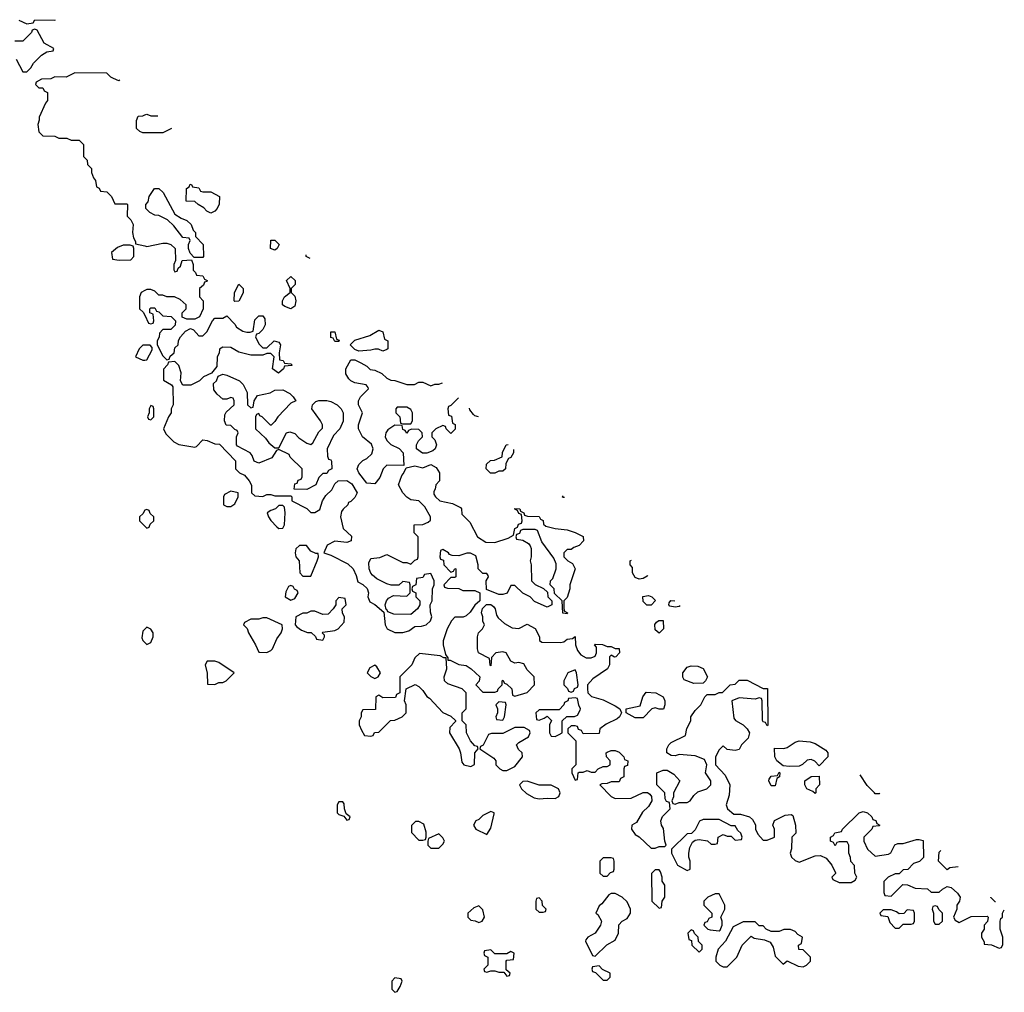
# Model space of a CAD drawing. Header units: inches. Extents: x 2735672 to 2903319, y 894031 to 1029782.
# Tile 91 of 167: x 2799375 to 2804295, y 1015434 to 1020294. Entities that reach past the tile are written whole.
import ezdxf

# ---------------------------------------------------------------- set-up
doc = ezdxf.new("R2010")
doc.units = ezdxf.units.IN
doc.header["$MEASUREMENT"] = 0
for name, color, linetype in [('C7091', 7, 'Continuous'), ('C7092', 7, 'Continuous'), ('C8001', 7, 'Continuous')]:
    doc.layers.add(name, color=color, linetype=linetype)

msp = doc.modelspace()

# ---------------------------------------------------------------- linework, layer by layer
at = {"layer": 'C7091', "color": 4, "elevation": 16}
for points in [[(2799534, 1020000), (2799530, 1019998), (2799483.6, 1019996.4), (2799458, 1019982), (2799454, 1019970), (2799470, 1019954), (2799490, 1019954), (2799498, 1019938), (2799514, 1019930), (2799514, 1019890), (2799503.6, 1019876.4), (2799472.7, 1019807.3), (2799472.7, 1019792.7), (2799464.7, 1019770), (2799470, 1019734), (2799490, 1019714), (2799550, 1019712), (2799570, 1019702), (2799610, 1019702), (2799632.7, 1019692.7), (2799671.6, 1019691.6), (2799694, 1019670), (2799694, 1019610), (2799712.7, 1019592.7), (2799714, 1019570), (2799734, 1019550), (2799734, 1019530), (2799743.6, 1019503.6), (2799754, 1019490), (2799758, 1019458), (2799772, 1019452), (2799778, 1019438), (2799810, 1019434), (2799834, 1019410), (2799850, 1019374), (2799910, 1019374), (2799914, 1019370), (2799912.7, 1019312.7), (2799930, 1019294), (2799942, 1019270), (2799938, 1019230), (2799943.6, 1019203.6), (2799954, 1019186), (2799954, 1019174), (2800000, 1019163.3)], [(2799874.8, 1019992.3), (2799870, 1019988), (2799843.3, 1020000)], [(2800000, 1019728.7), (2799990, 1019728.7), (2799974.6, 1019734.6), (2799958, 1019750), (2799958, 1019790), (2799967.3, 1019812.7), (2799990, 1019814), (2800000, 1019818)], [(2800000, 1018940.3), (2799982, 1018930), (2799974, 1018910), (2799974, 1018850), (2799992.7, 1018832.7), (2800000, 1018816.8)], [(2800000, 1018667.8), (2799990, 1018668), (2799972, 1018650), (2799954, 1018610), (2799990, 1018592), (2800000, 1018593)], [(2800000, 1017842.7), (2799998, 1017842), (2799992.7, 1017827.3), (2799974, 1017810), (2799974, 1017790), (2800000, 1017764)], [(2800000, 1017248), (2799990, 1017238), (2799984.9, 1017204.9), (2799990, 1017192), (2800000, 1017182)]]:
    msp.add_lwpolyline(points, dxfattribs=at)
msp.add_lwpolyline([(2799927.3, 1019167.3), (2799892.7, 1019167.3), (2799863.6, 1019156.4), (2799834, 1019130), (2799838, 1019098), (2799872.7, 1019092.7), (2799930, 1019094), (2799946, 1019110), (2799946, 1019150), (2799942, 1019162)], close=True, dxfattribs=at)
at = {"layer": 'C7092', "color": 4, "elevation": 16}
for points in [[(2799370, 1020292), (2799410, 1020274), (2799442, 1020278), (2799450, 1020294), (2799550, 1020292), (2799553.5, 1020293.7)], [(2799356.9, 1020096.9), (2799390, 1020034), (2799410, 1020034), (2799430, 1020054), (2799443.1, 1020076.9), (2799483.1, 1020116.9), (2799510, 1020134), (2799542, 1020138), (2799546, 1020150), (2799496.4, 1020176.4), (2799462, 1020242), (2799450, 1020246), (2799438, 1020242), (2799434, 1020230), (2799390, 1020186), (2799350, 1020186)], [(2799843.3, 1020000), (2799830, 1020006), (2799810, 1020026), (2799651.1, 1020028.9), (2799607.3, 1020007.3), (2799550, 1020008), (2799534, 1020000)]]:
    msp.add_lwpolyline(points, dxfattribs=at)
at = {"layer": 'C8001', "color": 4, "elevation": 16}
for points in [[(2800000, 1019818), (2800010, 1019822), (2800030, 1019814), (2800065.7, 1019813.2)], [(2800133.4, 1019749.7), (2800090, 1019728.7), (2800000, 1019728.7)], [(2800000, 1019163.3), (2800010, 1019161), (2800090, 1019177.3), (2800110, 1019177.3), (2800130.9, 1019170.9), (2800152, 1019150), (2800154, 1019090), (2800144.7, 1019070), (2800144.7, 1019044.7), (2800150, 1019034), (2800162, 1019038), (2800167.3, 1019052.7), (2800178, 1019062), (2800186, 1019090), (2800234, 1019094), (2800242, 1019070), (2800242, 1019042), (2800254, 1019030), (2800258, 1019018), (2800290, 1019014), (2800298, 1018998), (2800311.6, 1018991.6), (2800310, 1018986), (2800298, 1018982), (2800292.7, 1018967.3), (2800274, 1018950), (2800274, 1018910), (2800292, 1018890), (2800291.6, 1018848.4), (2800274, 1018810), (2800250, 1018798), (2800210, 1018798), (2800187.3, 1018807.3), (2800186, 1018830), (2800206, 1018850), (2800206, 1018870), (2800176.4, 1018896.4), (2800148.4, 1018908.4), (2800110, 1018908.7), (2800090, 1018918), (2800070, 1018918), (2800050, 1018938), (2800030, 1018946), (2800010, 1018946), (2800000, 1018940.3)], [(2800825.9, 1019100.1), (2800806, 1019110), (2800806, 1019118.7)], [(2800000, 1018816.8), (2800018, 1018778), (2800030, 1018774), (2800042, 1018778), (2800046, 1018790), (2800042, 1018822), (2800026, 1018830), (2800026, 1018850), (2800030, 1018854), (2800050, 1018854), (2800058, 1018838), (2800070, 1018834), (2800090, 1018814), (2800131.6, 1018811.6), (2800154, 1018790), (2800151.6, 1018768.4), (2800130, 1018746), (2800090, 1018746), (2800072.7, 1018727.3), (2800071.6, 1018708.4), (2800062, 1018690), (2800062, 1018670), (2800090, 1018614), (2800110, 1018594), (2800122, 1018598), (2800127.3, 1018612.7), (2800146, 1018630), (2800150, 1018654), (2800166, 1018670), (2800168.4, 1018691.6), (2800178, 1018710), (2800203.1, 1018736.9), (2800228.4, 1018751.6), (2800243.6, 1018743.6), (2800270, 1018714), (2800290, 1018714), (2800310, 1018734), (2800338, 1018790), (2800350, 1018802), (2800390, 1018802), (2800410, 1018814), (2800450, 1018772), (2800458, 1018758), (2800490, 1018738), (2800510, 1018732), (2800527.3, 1018732.7), (2800542, 1018738), (2800550, 1018794), (2800570, 1018814), (2800590, 1018814), (2800599.6, 1018799.6), (2800602, 1018770), (2800590, 1018746), (2800570, 1018726), (2800558, 1018722), (2800554, 1018710), (2800570, 1018674), (2800590, 1018654), (2800610, 1018654), (2800646, 1018690), (2800670, 1018682), (2800678, 1018670), (2800672, 1018630), (2800674, 1018594), (2800691.6, 1018591.6), (2800698, 1018578), (2800730, 1018574), (2800734, 1018570), (2800734, 1018566), (2800698, 1018562), (2800694, 1018550), (2800668.4, 1018528.4), (2800638, 1018550), (2800646, 1018610), (2800630, 1018626), (2800610, 1018626), (2800590, 1018618), (2800530, 1018618), (2800470, 1018633.2), (2800430, 1018655.3), (2800390, 1018658), (2800372.7, 1018647.3), (2800371.6, 1018628.4), (2800362, 1018610), (2800359.6, 1018560.4), (2800332.7, 1018527.3), (2800294, 1018510), (2800274, 1018490), (2800230, 1018468), (2800190, 1018468), (2800178, 1018490), (2800182, 1018530), (2800170, 1018566), (2800150, 1018586), (2800118, 1018582), (2800114, 1018570), (2800092.7, 1018547.3), (2800092.7, 1018492.7), (2800134, 1018470), (2800139.6, 1018459.6), (2800142, 1018370), (2800132, 1018350), (2800131.3, 1018330), (2800118, 1018310), (2800094, 1018250), (2800105.4, 1018225.4), (2800145.4, 1018185.4), (2800170, 1018172), (2800250, 1018158), (2800259, 1018161), (2800290, 1018194), (2800311.6, 1018191.6), (2800350, 1018174), (2800372.7, 1018172.7), (2800454, 1018090), (2800454, 1018050), (2800474, 1018030), (2800498, 1018018), (2800522, 1017990), (2800532.7, 1017967.3), (2800534, 1017930), (2800550, 1017914), (2800590, 1017912), (2800610, 1017922), (2800630, 1017922), (2800650, 1017914), (2800730, 1017914), (2800734, 1017910), (2800734, 1017890), (2800810, 1017852), (2800830, 1017832), (2800850, 1017832), (2800874, 1017846), (2800888, 1017890), (2800904, 1017916), (2800934.6, 1017945.4), (2800950, 1017974), (2800966, 1017990), (2801010, 1017991.3), (2801034.4, 1017974.4), (2801062, 1017930), (2801050, 1017906), (2801030, 1017886), (2801018, 1017882), (2801014, 1017870), (2800991.6, 1017848.4), (2800983.6, 1017836.4), (2800978, 1017810), (2800991.1, 1017751.1), (2801032.7, 1017712.7), (2801032, 1017690), (2801010, 1017682), (2800950, 1017688), (2800911.6, 1017668.4), (2800894, 1017630), (2800930, 1017618), (2801014.4, 1017574.4), (2801042, 1017550), (2801056.9, 1017516.9), (2801064.7, 1017484.7), (2801090, 1017472), (2801111, 1017451), (2801118, 1017430), (2801114, 1017410), (2801124.7, 1017384.7), (2801150, 1017372), (2801194, 1017334), (2801202, 1017270), (2801212, 1017250), (2801250, 1017231.3), (2801290, 1017231.3), (2801319, 1017241), (2801350, 1017262), (2801383.6, 1017263.6), (2801406, 1017270), (2801428, 1017290), (2801434, 1017310), (2801427.3, 1017332.7), (2801426, 1017370), (2801435.3, 1017390), (2801438, 1017450), (2801446, 1017470), (2801446, 1017490), (2801430, 1017526), (2801398, 1017522), (2801390, 1017506), (2801358, 1017502), (2801354, 1017470), (2801338, 1017462), (2801334, 1017450), (2801338, 1017438), (2801354, 1017430), (2801354, 1017410), (2801374, 1017390), (2801374, 1017370), (2801362, 1017350), (2801330, 1017322), (2801244, 1017324), (2801215.3, 1017335.3), (2801210, 1017346), (2801206, 1017346), (2801202, 1017370), (2801208, 1017390), (2801217.2, 1017402.8), (2801243.1, 1017416.9), (2801310, 1017414), (2801326, 1017430), (2801326, 1017470), (2801322, 1017482), (2801290, 1017486), (2801270, 1017468), (2801231.6, 1017468.4), (2801210, 1017475.3), (2801160.2, 1017500.2), (2801138, 1017518), (2801129, 1017529), (2801122, 1017550), (2801120.2, 1017579.8), (2801130, 1017602), (2801174, 1017606), (2801210, 1017622), (2801290, 1017582), (2801310, 1017582), (2801330, 1017574), (2801350, 1017594), (2801362, 1017598), (2801366, 1017610), (2801366, 1017710), (2801346, 1017730), (2801346, 1017770), (2801390, 1017772), (2801416.4, 1017783.6), (2801427.3, 1017792.7), (2801428, 1017810), (2801399.3, 1017859.3), (2801380.2, 1017880.2), (2801369.1, 1017889.1), (2801330, 1017895.3), (2801310, 1017908), (2801289.1, 1017929.1), (2801268, 1017970), (2801284, 1018016), (2801293.6, 1018026.4), (2801306, 1018054), (2801350, 1018064.7), (2801390, 1018054), (2801430, 1018072), (2801456.9, 1018056.9), (2801472, 1018030), (2801472, 1017990), (2801454, 1017970), (2801451.6, 1017948.4), (2801443.6, 1017936.4), (2801443.6, 1017923.6), (2801452, 1017910), (2801474, 1017890), (2801536.9, 1017876.9), (2801576.9, 1017856.9), (2801582, 1017850), (2801583.6, 1017823.6), (2801623.6, 1017783.6), (2801662, 1017710), (2801703.6, 1017683.6), (2801750, 1017682), (2801816.4, 1017703.6), (2801842, 1017718), (2801848.4, 1017751.6), (2801862, 1017758), (2801867.3, 1017772.7), (2801882, 1017778), (2801886, 1017790), (2801882, 1017822), (2801870, 1017826), (2801862, 1017842), (2801848.4, 1017848.4), (2801850, 1017852), (2801874, 1017850), (2801878, 1017838), (2801894, 1017830), (2801898, 1017818), (2801912.7, 1017812.7), (2801971.6, 1017811.6), (2801978, 1017798), (2801991.6, 1017791.6), (2801992.7, 1017772.7), (2802003.6, 1017763.6), (2802050, 1017751.3), (2802110, 1017744.7), (2802150, 1017732), (2802190, 1017712), (2802192, 1017690), (2802170, 1017666), (2802143.6, 1017656.4), (2802130, 1017646), (2802110, 1017646), (2802094, 1017630), (2802094, 1017610), (2802114, 1017590), (2802136.9, 1017576.9), (2802151.3, 1017550), (2802124.7, 1017470), (2802124.7, 1017450), (2802110, 1017406), (2802094, 1017390), (2802094, 1017350), (2802098, 1017338), (2802112, 1017330), (2802110, 1017326), (2802088.4, 1017328.4), (2802086, 1017390), (2802047.3, 1017427.3), (2802046, 1017450), (2802026, 1017470), (2802028, 1017490), (2802039, 1017501), (2802055.3, 1017550), (2802055.3, 1017575.3), (2802044, 1017604), (2801984.7, 1017684.7), (2801962, 1017742), (2801950, 1017746), (2801890, 1017746), (2801878, 1017742), (2801872.7, 1017727.3), (2801858, 1017722), (2801854, 1017710), (2801858, 1017698), (2801890, 1017694), (2801916.9, 1017676.9), (2801925.4, 1017665.4), (2801931.3, 1017651.3), (2801931.3, 1017610), (2801926, 1017590), (2801931.3, 1017570), (2801932, 1017490), (2801950, 1017472), (2801992, 1017452), (2802012.7, 1017432.7), (2802014, 1017410), (2802034, 1017390), (2802034, 1017370), (2802010, 1017358), (2801947.3, 1017387.3), (2801926, 1017410), (2801888.9, 1017428.9), (2801850, 1017466), (2801830, 1017466), (2801811.1, 1017428.9), (2801790, 1017422), (2801770, 1017422), (2801707.3, 1017447.3), (2801706, 1017490), (2801718, 1017510), (2801716.4, 1017516.4), (2801710, 1017526), (2801690, 1017526), (2801666, 1017550), (2801666, 1017570), (2801654.6, 1017614.6), (2801628.4, 1017628.4), (2801610, 1017628.7), (2801570, 1017615.3), (2801536.4, 1017616.4), (2801522, 1017622), (2801518, 1017630), (2801490, 1017646), (2801478, 1017642), (2801474, 1017610), (2801478, 1017598), (2801492.7, 1017592.7), (2801494, 1017570), (2801530, 1017534), (2801542, 1017538), (2801550, 1017552), (2801554, 1017550), (2801554, 1017510), (2801550, 1017506), (2801530, 1017506), (2801494, 1017470), (2801498, 1017458), (2801512.7, 1017452.7), (2801570, 1017452), (2801590, 1017442), (2801650, 1017442), (2801674, 1017430), (2801674, 1017390), (2801650, 1017368), (2801626.4, 1017333.6), (2801605.4, 1017314.6), (2801591.6, 1017308.4), (2801550, 1017308), (2801532, 1017290), (2801511.3, 1017250), (2801491.3, 1017190), (2801491.3, 1017170), (2801502, 1017122), (2801514, 1017106), (2801514, 1017094), (2801526, 1017094), (2801570, 1017072), (2801606.4, 1017066.4), (2801631.1, 1017051.1), (2801674, 1017010), (2801671.6, 1016988.4), (2801654, 1016970), (2801690, 1016934), (2801750, 1016934), (2801762, 1016938), (2801766, 1016950), (2801786, 1016970), (2801786, 1016990), (2801790, 1016994), (2801798, 1016978), (2801810, 1016974), (2801834, 1016950), (2801838, 1016918), (2801850, 1016914), (2801910, 1016932), (2801948, 1016970), (2801946, 1017010), (2801910, 1017046), (2801894.6, 1017074.6), (2801870, 1017082), (2801850, 1017078), (2801830, 1017088), (2801806, 1017130), (2801790, 1017135.3), (2801754, 1017130), (2801732.7, 1017107.3), (2801730, 1017066), (2801726, 1017070), (2801722, 1017102), (2801668, 1017130), (2801662, 1017150), (2801662, 1017210), (2801668, 1017230), (2801688, 1017250), (2801698, 1017270), (2801688.9, 1017288.9), (2801688.7, 1017310), (2801682, 1017330), (2801688, 1017352), (2801708, 1017372), (2801730, 1017372), (2801742, 1017362), (2801750.7, 1017350.7), (2801758, 1017318), (2801765.4, 1017305.4), (2801796.9, 1017276.9), (2801835.3, 1017255.3), (2801870, 1017251.3), (2801910, 1017274), (2801950, 1017252), (2801972, 1017210), (2801972.7, 1017192.7), (2801983.6, 1017183.6), (2802078, 1017182), (2802094, 1017186), (2802110, 1017198), (2802138, 1017202), (2802151.3, 1017211.3), (2802152, 1017170), (2802162, 1017142), (2802179.6, 1017119.6), (2802205.4, 1017105.4), (2802230, 1017104.7), (2802250, 1017114), (2802258, 1017130), (2802258, 1017158), (2802248, 1017170), (2802250, 1017174), (2802287.3, 1017172.7), (2802310, 1017162), (2802330, 1017162), (2802350, 1017152), (2802371.3, 1017151.3), (2802372, 1017130), (2802354, 1017110), (2802348, 1017108), (2802330, 1017118), (2802322, 1017110), (2802322, 1017070), (2802312, 1017050), (2802239.6, 1017000.4), (2802212, 1016970), (2802212, 1016950), (2802214, 1016930), (2802231.6, 1016911.6), (2802290, 1016894.8), (2802350, 1016866), (2802374, 1016850), (2802382, 1016830), (2802372, 1016810), (2802359.8, 1016800.2), (2802306.4, 1016773.6), (2802274, 1016750), (2802270, 1016728), (2802190, 1016726), (2802182, 1016742), (2802167.3, 1016747.3), (2802162, 1016762), (2802150, 1016766), (2802130, 1016766), (2802114, 1016750), (2802114, 1016730), (2802154, 1016690), (2802154, 1016570), (2802134, 1016550), (2802134, 1016530), (2802150, 1016494), (2802162, 1016498), (2802166, 1016530), (2802170, 1016534), (2802190, 1016534), (2802210, 1016542), (2802230, 1016534), (2802250, 1016534), (2802266, 1016550), (2802290, 1016562), (2802310, 1016562), (2802326, 1016570), (2802326, 1016590), (2802308, 1016610), (2802306, 1016630), (2802310, 1016634), (2802330, 1016642), (2802350, 1016642), (2802370, 1016634), (2802394, 1016610), (2802398, 1016598), (2802414, 1016590), (2802412.7, 1016567.3), (2802398, 1016562), (2802394, 1016550), (2802394, 1016510), (2802378, 1016502), (2802370, 1016486), (2802330, 1016486), (2802310, 1016478), (2802283.6, 1016476.4), (2802274, 1016470), (2802330, 1016412), (2802350, 1016402), (2802430, 1016404.7), (2802490, 1016432), (2802511.6, 1016431.6), (2802523.6, 1016423.6), (2802531.6, 1016411.6), (2802534, 1016390), (2802516.9, 1016363.1), (2802486.4, 1016333.6), (2802456.9, 1016283.1), (2802434, 1016270), (2802432, 1016250), (2802450, 1016222), (2802471.1, 1016211.1), (2802530, 1016154), (2802550, 1016154), (2802570, 1016162), (2802598, 1016162), (2802606, 1016170), (2802598, 1016190), (2802592.7, 1016252.7), (2802582, 1016270), (2802578, 1016290), (2802587.3, 1016312.7), (2802626, 1016350), (2802622, 1016382), (2802607.3, 1016387.3), (2802600.4, 1016400.4), (2802598, 1016430), (2802558, 1016470), (2802558, 1016530), (2802590, 1016544.7), (2802610, 1016544.7), (2802643.6, 1016523.6), (2802674, 1016490), (2802642, 1016430), (2802642, 1016410), (2802634, 1016390), (2802638, 1016378), (2802650, 1016374), (2802670, 1016382), (2802710, 1016382), (2802726, 1016390), (2802743.1, 1016416.9), (2802764, 1016436), (2802808.9, 1016451.1), (2802828, 1016470), (2802828, 1016490), (2802802, 1016530), (2802808, 1016570), (2802797.2, 1016597.2), (2802750, 1016615.3), (2802670, 1016622), (2802650, 1016615.3), (2802630, 1016618), (2802608.7, 1016630), (2802608.9, 1016651.1), (2802618, 1016670), (2802630, 1016682), (2802702, 1016718), (2802708.4, 1016751.6), (2802728, 1016790), (2802729.1, 1016810.9), (2802750, 1016842), (2802778, 1016870), (2802798, 1016910), (2802810, 1016922), (2802850, 1016922), (2802870, 1016932), (2802887.3, 1016932.7), (2802926, 1016970), (2802950, 1016974), (2802970, 1016994), (2803010, 1016994), (2803090, 1016952), (2803112, 1016952), (2803114, 1016770), (2803110, 1016766), (2803102, 1016782), (2803090, 1016786), (2803087.3, 1016792.7), (2803086, 1016890), (2803082, 1016902), (2803070, 1016906), (2803050, 1016898), (2802970, 1016906), (2802934, 1016890), (2802943.6, 1016803.6), (2802951.6, 1016791.6), (2802990.7, 1016770.7), (2803010.8, 1016750.8), (2803022, 1016730), (2803015.3, 1016704.7), (2802982, 1016670), (2802970, 1016648), (2802950, 1016642), (2802910, 1016648), (2802890, 1016666), (2802870, 1016646), (2802852, 1016610), (2802852, 1016570), (2802899.8, 1016519.8), (2802922.8, 1016470), (2802921, 1016419), (2802904.7, 1016370), (2802912, 1016350), (2802943.6, 1016323.6), (2802976.4, 1016323.6), (2803022, 1016310), (2803036.9, 1016296.9), (2803051.6, 1016271.6), (2803052, 1016250), (2803063.6, 1016223.6), (2803090, 1016194), (2803110, 1016194), (2803146, 1016210), (2803146, 1016250), (2803138, 1016270), (2803147.3, 1016292.7), (2803200.4, 1016319.6), (2803230, 1016322), (2803238, 1016318), (2803251.3, 1016270), (2803254, 1016230), (2803234, 1016210), (2803231.6, 1016151.6), (2803224.7, 1016130), (2803232, 1016110), (2803250, 1016092), (2803270, 1016084.7), (2803350, 1016116), (2803376.9, 1016116.9), (2803404.7, 1016104.7), (2803434, 1016070), (2803451.6, 1016031.6), (2803452, 1016028), (2803434, 1016010), (2803438, 1015998), (2803470, 1015982), (2803530, 1015982), (2803550, 1015994), (2803558, 1016010), (2803548, 1016030), (2803547.3, 1016067.3), (2803528.4, 1016088.4), (2803527.3, 1016107.3), (2803518, 1016130), (2803518, 1016170), (2803510, 1016186), (2803470, 1016186), (2803458, 1016182), (2803450, 1016166), (2803442, 1016182), (2803426, 1016190), (2803426, 1016210), (2803442, 1016218), (2803448.4, 1016231.6), (2803482, 1016238), (2803486, 1016250), (2803569.1, 1016330.9), (2803590, 1016338), (2803611.6, 1016331.6), (2803634, 1016310), (2803638, 1016298), (2803652.7, 1016292.7), (2803658, 1016278), (2803674, 1016270), (2803670, 1016266), (2803638, 1016262), (2803634, 1016250), (2803594, 1016210), (2803594, 1016190), (2803612, 1016150), (2803650, 1016114), (2803716.4, 1016123.6), (2803728.4, 1016131.6), (2803748.7, 1016171.3), (2803763.1, 1016176.9), (2803790, 1016178), (2803856.9, 1016196.9), (2803870, 1016198), (2803890, 1016192), (2803892, 1016108), (2803871.6, 1016088.4), (2803842, 1016078), (2803812.7, 1016047.3), (2803790, 1016046), (2803770, 1016026), (2803750, 1016026), (2803714, 1016010), (2803692.7, 1015987.3), (2803692.7, 1015932.7), (2803698, 1015918), (2803730, 1015914), (2803788, 1015972), (2803811.6, 1015971.6), (2803850, 1015954), (2803911.6, 1015951.6), (2803930, 1015934), (2803970, 1015934), (2803986, 1015950), (2804010, 1015962), (2804030, 1015958), (2804062, 1015930), (2804074, 1015910), (2804072, 1015890), (2804058, 1015870), (2804058, 1015850), (2804042, 1015810), (2804050, 1015794), (2804070, 1015782), (2804130, 1015812), (2804210, 1015814), (2804214, 1015810), (2804211.6, 1015788.4), (2804194, 1015770), (2804194, 1015750), (2804182, 1015730), (2804182, 1015710), (2804194, 1015686), (2804194, 1015674), (2804231.6, 1015671.6), (2804270, 1015654), (2804282, 1015658), (2804287.3, 1015672.7), (2804288, 1015710), (2804275.3, 1015750), (2804275.3, 1015790), (2804278, 1015802), (2804286, 1015810), (2804286, 1015830), (2804295.2, 1015845.4)], [(2800000, 1018593), (2800010, 1018594), (2800036.4, 1018643.6), (2800036.4, 1018656.4), (2800027.3, 1018667.3), (2800000, 1018667.8)], [(2801567.9, 1018403.9), (2801530, 1018366), (2801518, 1018362), (2801514, 1018350), (2801518, 1018318), (2801532.7, 1018312.7), (2801538, 1018278), (2801551.6, 1018271.6), (2801551.6, 1018248.4), (2801530, 1018226), (2801506, 1018250), (2801502, 1018262), (2801490, 1018266), (2801454, 1018250), (2801434, 1018230), (2801434, 1018210), (2801450, 1018194), (2801458, 1018170), (2801451.3, 1018150), (2801439.8, 1018140.2), (2801410, 1018128), (2801388.4, 1018128.4), (2801358, 1018150), (2801358, 1018170), (2801368, 1018190), (2801388, 1018210), (2801386, 1018230), (2801370, 1018246), (2801332.7, 1018247.3), (2801318, 1018242), (2801310, 1018228), (2801302, 1018242), (2801290, 1018246), (2801286, 1018266), (2801250, 1018268), (2801215.3, 1018244.7), (2801204.7, 1018230), (2801201, 1018210), (2801210, 1018192), (2801230, 1018172), (2801271, 1018151), (2801292, 1018130), (2801294, 1018066), (2801210, 1018068), (2801191.1, 1018048.9), (2801174.4, 1018005.6), (2801150, 1017975.3), (2801110, 1017978), (2801069.1, 1018029.1), (2801062, 1018050), (2801068.9, 1018071.1), (2801088.9, 1018091.1), (2801110, 1018102), (2801135.3, 1018124.7), (2801142, 1018150), (2801132.7, 1018172.7), (2801088.7, 1018210), (2801068.7, 1018250), (2801068.7, 1018270), (2801088.7, 1018330), (2801068, 1018370), (2801068, 1018390), (2801078, 1018410), (2801118, 1018450), (2801116.4, 1018456.4), (2801106, 1018470), (2801050, 1018479), (2801029.4, 1018489.4), (2801020.2, 1018500.2), (2801005.2, 1018525.2), (2801004, 1018550), (2801030, 1018594), (2801050, 1018594), (2801079.8, 1018579.8), (2801110, 1018562), (2801126, 1018546), (2801150, 1018542), (2801185.4, 1018525.4), (2801210, 1018502), (2801230, 1018492), (2801250, 1018491.3), (2801310, 1018471.3)], [(2801310, 1018471.3), (2801348.4, 1018471.6), (2801370, 1018482), (2801390, 1018482), (2801430, 1018464.7), (2801450, 1018472), (2801470, 1018472), (2801487.3, 1018479.6)], [(2801668.4, 1018309.7), (2801650, 1018315.3), (2801642, 1018322), (2801624.7, 1018344.7), (2801622.6, 1018352.7)], [(2801750, 1018028), (2801728.4, 1018028.4), (2801706, 1018050), (2801707.3, 1018072.7), (2801728, 1018092), (2801747.3, 1018092.7), (2801786, 1018110), (2801788.4, 1018131.6), (2801806, 1018170), (2801816.4, 1018170.9)], [(2801842, 1018146.8), (2801842, 1018130), (2801830, 1018106), (2801818, 1018102), (2801803.6, 1018076.4), (2801802, 1018050), (2801790, 1018038), (2801770, 1018038), (2801750, 1018028)], [(2802098, 1017906.6), (2802090, 1017906), (2802086, 1017910), (2802090.1, 1017914.1)], [(2800000, 1017764), (2800010, 1017754), (2800022, 1017758), (2800027.3, 1017772.7), (2800046, 1017790), (2800046, 1017810), (2800027.3, 1017827.3), (2800022, 1017842), (2800010, 1017846), (2800000, 1017842.7)], [(2802513.6, 1017516.8), (2802510, 1017514), (2802490, 1017502), (2802470, 1017498), (2802450, 1017506), (2802438, 1017530), (2802436.4, 1017556.4), (2802426, 1017570), (2802426, 1017590), (2802432.2, 1017593.1)], [(2802650, 1017358), (2802624, 1017364), (2802618, 1017370), (2802620.4, 1017379.6), (2802629, 1017391), (2802648.1, 1017390.6)], [(2802675, 1017365.3), (2802670, 1017362), (2802650, 1017358)], [(2800000, 1017182), (2800010, 1017172), (2800030, 1017182), (2800042, 1017210), (2800042, 1017230), (2800030, 1017248), (2800010, 1017258), (2800000, 1017248)], [(2803673, 1016429), (2803670, 1016426), (2803650, 1016426), (2803646, 1016430), (2803610, 1016468), (2803574.9, 1016521.1)], [(2804064.9, 1016061.4), (2804023.6, 1016056.4), (2804010, 1016046), (2803966, 1016090), (2803970, 1016134), (2803978.5, 1016142.5)], [(2804251.9, 1015886), (2804250, 1015886), (2804227.3, 1015907.3), (2804227.2, 1015909.2)]]:
    msp.add_lwpolyline(points, dxfattribs=at)
for points in [[(2800246, 1019106), (2800227.3, 1019127.3), (2800218, 1019150), (2800218, 1019170), (2800226, 1019190), (2800222, 1019202), (2800190, 1019206), (2800144.7, 1019264.7), (2800114, 1019294), (2800070, 1019315.3), (2800050, 1019318), (2800026, 1019330), (2800006, 1019350), (2800006, 1019370), (2800016.4, 1019383.6), (2800022, 1019410), (2800049.1, 1019450.9), (2800070, 1019451.3), (2800092, 1019430), (2800150, 1019322), (2800182, 1019302), (2800210, 1019291.3), (2800232, 1019270), (2800242, 1019242), (2800254, 1019230), (2800254, 1019210), (2800292, 1019170), (2800294, 1019110), (2800290, 1019106)], [(2800290, 1019434), (2800330, 1019434), (2800374, 1019410), (2800372, 1019372), (2800362, 1019350), (2800350, 1019338), (2800330, 1019328), (2800310, 1019338), (2800294.6, 1019354.6), (2800266, 1019370), (2800250, 1019386), (2800207.3, 1019387.3), (2800208, 1019450), (2800222, 1019458), (2800227.3, 1019472.7), (2800234, 1019470), (2800238, 1019458), (2800270, 1019454), (2800278, 1019438)], [(2800650, 1019142), (2800628.7, 1019150), (2800630, 1019192), (2800650, 1019192), (2800671.3, 1019170), (2800662, 1019150)], [(2800730, 1018848.7), (2800700.2, 1018860.2), (2800688, 1018870), (2800688, 1018890), (2800698, 1018910), (2800726, 1018930), (2800726, 1018950), (2800708, 1018990), (2800730, 1019011.3), (2800752, 1018990), (2800751.3, 1018970), (2800732, 1018950), (2800732, 1018930), (2800750, 1018912), (2800754.8, 1018890), (2800750, 1018862)], [(2800450, 1018886), (2800446, 1018890), (2800448.7, 1018930), (2800470, 1018972), (2800492, 1018950), (2800491.6, 1018928.4), (2800470, 1018888)], [(2800950, 1018686), (2800942, 1018702), (2800930, 1018706), (2800930, 1018734), (2800950, 1018734), (2800958, 1018698), (2800972, 1018692), (2800970, 1018686)], [(2801190, 1018638), (2801167.3, 1018647.3), (2801150, 1018648), (2801130, 1018642), (2801070, 1018638), (2801050, 1018646), (2801026, 1018670), (2801050, 1018692), (2801124.7, 1018715.3), (2801170, 1018742), (2801190, 1018734), (2801198, 1018698), (2801214, 1018690), (2801214, 1018650), (2801210, 1018646)], [(2800530, 1018354), (2800542, 1018358), (2800546, 1018390), (2800564, 1018416), (2800626, 1018430), (2800650, 1018442), (2800690, 1018444.7), (2800725.4, 1018425.4), (2800742, 1018410), (2800754, 1018390), (2800730, 1018378), (2800664.7, 1018310), (2800650, 1018286), (2800631.6, 1018268.4), (2800628.4, 1018268.4), (2800586, 1018310), (2800575.3, 1018315.3), (2800570, 1018326), (2800558, 1018322), (2800554, 1018310), (2800554, 1018250), (2800603.6, 1018203.6), (2800619.6, 1018179.6), (2800650, 1018154), (2800670, 1018154), (2800708.7, 1018230), (2800725.6, 1018234.4), (2800750, 1018226), (2800770, 1018204.7), (2800810, 1018178), (2800830, 1018172), (2800840.4, 1018179.6), (2800870, 1018234), (2800887.3, 1018252.7), (2800888, 1018270), (2800878, 1018290), (2800835.3, 1018350), (2800838, 1018370), (2800854.6, 1018385.4), (2800870, 1018391.3), (2800908.9, 1018391.1), (2800930, 1018386), (2800962, 1018370), (2800982, 1018350), (2800992, 1018330), (2800991.6, 1018288.4), (2800974, 1018250), (2800943.6, 1018216.4), (2800911.3, 1018150), (2800912.7, 1018112.7), (2800918, 1018098), (2800930, 1018094), (2800932.7, 1018087.3), (2800934, 1018050), (2800918, 1018042), (2800910, 1018026), (2800890, 1018026), (2800870, 1018006), (2800854, 1017970), (2800810, 1017946), (2800747.3, 1017947.3), (2800750, 1017974), (2800762, 1017978), (2800767.3, 1017992.7), (2800782, 1017998), (2800786, 1018010), (2800786, 1018050), (2800727.3, 1018107.3), (2800722, 1018122), (2800670, 1018146), (2800658, 1018142), (2800635.3, 1018104.7), (2800570, 1018078), (2800547.3, 1018087.3), (2800536.4, 1018116.4), (2800526, 1018130), (2800463.1, 1018163.1), (2800458, 1018170), (2800458, 1018210), (2800466, 1018230), (2800462, 1018242), (2800450, 1018246), (2800430, 1018266), (2800407.3, 1018267.3), (2800398, 1018290), (2800400.4, 1018319.6), (2800407.3, 1018332.7), (2800446, 1018370), (2800446, 1018390), (2800442, 1018402), (2800430, 1018406), (2800410, 1018398), (2800390, 1018398), (2800362, 1018422), (2800344.7, 1018444.7), (2800344, 1018476), (2800358, 1018490), (2800367.3, 1018512.7), (2800390, 1018522), (2800410, 1018518), (2800474, 1018490), (2800491.6, 1018471.6), (2800511.6, 1018431.6), (2800514, 1018370)], [(2800030, 1018366), (2800022, 1018350), (2800022, 1018330), (2800014, 1018310), (2800018, 1018298), (2800030, 1018294), (2800046, 1018310), (2800046, 1018350), (2800042, 1018362)], [(2801310, 1018358), (2801262, 1018358), (2801254, 1018350), (2801254, 1018330), (2801274, 1018310), (2801278, 1018278), (2801290, 1018274), (2801330, 1018274), (2801338, 1018290), (2801338, 1018330), (2801330, 1018346)], [(2800430, 1017938), (2800398, 1017922), (2800394, 1017910), (2800394, 1017870), (2800410, 1017862), (2800430, 1017862), (2800450, 1017874), (2800466, 1017910), (2800466, 1017930)], [(2800690, 1017866), (2800670, 1017866), (2800654, 1017850), (2800630, 1017842), (2800612, 1017830), (2800618, 1017810), (2800630, 1017792), (2800659.6, 1017759.6), (2800670, 1017752), (2800690, 1017754), (2800698, 1017770), (2800702, 1017830), (2800698, 1017858)], [(2800807.3, 1017667.3), (2800772.7, 1017667.3), (2800754, 1017650), (2800752, 1017630), (2800754, 1017610), (2800772, 1017590), (2800774, 1017530), (2800790, 1017514), (2800830, 1017514), (2800862, 1017590), (2800868, 1017610), (2800866, 1017626), (2800854, 1017626), (2800830, 1017638)], [(2800730, 1017466), (2800718, 1017462), (2800705.4, 1017434.6), (2800702, 1017410), (2800730, 1017394), (2800750, 1017402), (2800766, 1017430), (2800762, 1017442), (2800748, 1017448), (2800742, 1017462)], [(2800970, 1017406), (2800954, 1017390), (2800954, 1017370), (2800942, 1017350), (2800916, 1017324), (2800890, 1017322), (2800850, 1017338), (2800830, 1017338), (2800810, 1017328), (2800790, 1017328), (2800754, 1017310), (2800752, 1017270), (2800759.6, 1017259.6), (2800783.6, 1017243.6), (2800812.7, 1017232.7), (2800831.6, 1017231.6), (2800852.7, 1017212.7), (2800858, 1017198), (2800890, 1017194), (2800898, 1017210), (2800898, 1017218), (2800886, 1017230), (2800890, 1017234), (2800950, 1017242), (2800966, 1017250), (2800996.4, 1017283.6), (2800998, 1017310), (2800988.4, 1017328.4), (2800986, 1017350), (2801006, 1017370), (2801002, 1017402)], [(2802530, 1017368), (2802508.4, 1017368.4), (2802490, 1017386), (2802488.9, 1017411.1), (2802516.9, 1017416.9), (2802534, 1017410), (2802552, 1017392)], [(2800610, 1017306), (2800590, 1017306), (2800570, 1017298), (2800530, 1017298), (2800498, 1017282), (2800494, 1017270), (2800511.6, 1017251.6), (2800518, 1017230), (2800554, 1017170), (2800570, 1017134), (2800610, 1017132), (2800630, 1017142), (2800638, 1017150), (2800660.2, 1017199.8), (2800682, 1017230), (2800688, 1017250), (2800686, 1017270)], [(2802570, 1017228.7), (2802550, 1017246), (2802548.9, 1017271.1), (2802556.4, 1017283.6), (2802568.4, 1017291.6), (2802590, 1017292), (2802591.3, 1017250)], [(2800350, 1017088.7), (2800312, 1017088), (2800302, 1017070), (2800311.6, 1017028.4), (2800314, 1016974), (2800350, 1016972), (2800370, 1016982), (2800390, 1016982), (2800406, 1016990), (2800446, 1017030), (2800370, 1017082)], [(2801372.7, 1017127.3), (2801350, 1017106), (2801334, 1017070), (2801274, 1017010), (2801274, 1016930), (2801258, 1016922), (2801252.7, 1016907.3), (2801190, 1016906), (2801170, 1016918), (2801154, 1016910), (2801152.7, 1016847.3), (2801090, 1016846), (2801082, 1016830), (2801082, 1016810), (2801072, 1016790), (2801072, 1016770), (2801083.6, 1016743.6), (2801098, 1016718), (2801130, 1016714), (2801142, 1016718), (2801148.4, 1016731.6), (2801170, 1016734), (2801227.3, 1016792.7), (2801250, 1016794), (2801286, 1016810), (2801306, 1016830), (2801306, 1016870), (2801298, 1016890), (2801306, 1016950), (2801351.6, 1016971.6), (2801370, 1016962), (2801390, 1016942), (2801410, 1016912), (2801423.6, 1016903.6), (2801490, 1016832), (2801530, 1016814), (2801552.7, 1016792.7), (2801552.7, 1016787.3), (2801523.6, 1016756.4), (2801522, 1016730), (2801571, 1016651), (2801578, 1016630), (2801583.6, 1016583.6), (2801594, 1016570), (2801630, 1016562), (2801648, 1016572), (2801648.7, 1016631.3), (2801666, 1016650), (2801662, 1016662), (2801650, 1016666), (2801628, 1016690), (2801608, 1016730), (2801606, 1016770), (2801586, 1016790), (2801586, 1016830), (2801606, 1016850), (2801606, 1016930), (2801586, 1016950), (2801514.6, 1016974.6), (2801498, 1016990), (2801495.3, 1017010), (2801508.7, 1017050), (2801506, 1017106), (2801494, 1017106), (2801475.3, 1017115.3)], [(2801150, 1017068), (2801125.4, 1017054.6), (2801112, 1017030), (2801130, 1017012), (2801150, 1017002), (2801166, 1017010), (2801178, 1017030), (2801160.4, 1017060.4)], [(2802150, 1017046), (2802114, 1017030), (2802094, 1016990), (2802094, 1016970), (2802112.7, 1016952.7), (2802118, 1016938), (2802130, 1016934), (2802142, 1016938), (2802147.3, 1016952.7), (2802162, 1016958), (2802166, 1016970), (2802158, 1017030)], [(2802743.6, 1016976.4), (2802695.3, 1016995.3), (2802688.9, 1017008.9), (2802689.1, 1017030.9), (2802710, 1017058), (2802730, 1017064.7), (2802763.6, 1017063.6), (2802790, 1017052), (2802811.3, 1017010), (2802802, 1016990), (2802790, 1016978)], [(2801770, 1016886), (2801754, 1016870), (2801762, 1016850), (2801762, 1016830), (2801754, 1016810), (2801758, 1016798), (2801790, 1016794), (2801798, 1016810), (2801806, 1016870), (2801802, 1016882)], [(2802150, 1016906), (2802118, 1016902), (2802114, 1016890), (2802098, 1016882), (2802094, 1016870), (2802070, 1016846), (2801970, 1016846), (2801954, 1016830), (2801958, 1016798), (2801970, 1016794), (2801996.4, 1016803.6), (2802010, 1016814), (2802031.6, 1016791.6), (2802022, 1016770), (2802022, 1016730), (2802030, 1016714), (2802050, 1016712), (2802070, 1016722), (2802086, 1016730), (2802086, 1016790), (2802108.4, 1016811.6), (2802147.3, 1016812.7), (2802162, 1016818), (2802176.4, 1016843.6), (2802178, 1016850), (2802168.4, 1016868.4), (2802162, 1016902)], [(2802570, 1016848), (2802550, 1016855.3), (2802534, 1016850), (2802490, 1016806), (2802450, 1016806), (2802406, 1016830), (2802406, 1016850), (2802475.3, 1016864.7), (2802489.3, 1016910.7), (2802506.3, 1016933.7), (2802554, 1016930), (2802590.8, 1016910.8), (2802598, 1016890), (2802598, 1016870), (2802591.3, 1016848.7)], [(2801850, 1016758), (2801790, 1016728), (2801732.7, 1016727.3), (2801718, 1016722), (2801691.6, 1016668.4), (2801678, 1016662), (2801674, 1016650), (2801743.6, 1016603.6), (2801754, 1016590), (2801754, 1016570), (2801774, 1016550), (2801790, 1016542), (2801810, 1016542), (2801850, 1016562), (2801888, 1016610), (2801886, 1016630), (2801867.3, 1016647.3), (2801858, 1016670), (2801870, 1016682), (2801918, 1016710), (2801926, 1016730), (2801922, 1016742), (2801896.4, 1016756.4)], [(2803370, 1016566), (2803348.4, 1016588.4), (2803330, 1016598), (2803310, 1016594), (2803287.1, 1016572.9), (2803270, 1016564), (2803222, 1016562), (2803190, 1016566), (2803158, 1016590), (2803148.7, 1016610), (2803146, 1016654), (2803192.7, 1016652.7), (2803210, 1016658), (2803250, 1016684.7), (2803270, 1016691), (2803325.4, 1016685.4), (2803350, 1016678), (2803403.6, 1016643.6), (2803414, 1016630), (2803414, 1016610)], [(2803130, 1016466), (2803118, 1016490), (2803120.4, 1016499.6), (2803130, 1016514), (2803162, 1016518), (2803170, 1016534), (2803174, 1016530), (2803172, 1016510), (2803158, 1016502), (2803150, 1016466)], [(2803350, 1016428), (2803338, 1016438), (2803308, 1016450), (2803298, 1016470), (2803298, 1016490), (2803330, 1016512), (2803370, 1016514), (2803372, 1016470), (2803354, 1016450), (2803354, 1016430)], [(2801910, 1016488.7), (2801890, 1016488), (2801872, 1016470), (2801882, 1016450), (2801907.1, 1016427.1), (2801945.4, 1016405.4), (2801970, 1016401), (2802010, 1016404.7), (2802050, 1016402), (2802068.4, 1016411.6), (2802075.3, 1016430), (2802068, 1016450), (2802030, 1016468.7), (2801970, 1016469)], [(2800990, 1016386), (2800970, 1016386), (2800962, 1016370), (2800962, 1016330), (2800970, 1016322), (2800994, 1016314), (2801010, 1016294), (2801022, 1016298), (2801026, 1016310), (2801006, 1016326), (2800998, 1016350), (2800996.4, 1016376.4)], [(2801730, 1016338), (2801690, 1016318), (2801670, 1016298), (2801654, 1016290), (2801642, 1016270), (2801654, 1016250), (2801710, 1016222), (2801730, 1016254), (2801746, 1016326), (2801746, 1016330)], [(2802870, 1016298), (2802790, 1016298), (2802771.6, 1016288.4), (2802750, 1016246), (2802732.7, 1016227.3), (2802710, 1016226), (2802632, 1016150), (2802632, 1016130), (2802662, 1016070), (2802710, 1016042), (2802726, 1016050), (2802726, 1016090), (2802718, 1016110), (2802718, 1016130), (2802723.1, 1016156.9), (2802736.4, 1016183.6), (2802750, 1016194), (2802770, 1016198), (2802811.6, 1016191.6), (2802830, 1016174), (2802850, 1016174), (2802862, 1016178), (2802866, 1016210), (2802890, 1016222), (2802910, 1016214), (2802930, 1016214), (2802950, 1016194), (2802982, 1016198), (2802986, 1016210), (2802978, 1016230), (2802963.1, 1016243.1), (2802950, 1016266), (2802930, 1016266)], [(2801370, 1016288), (2801352.7, 1016287.3), (2801332.7, 1016267.3), (2801332.7, 1016232.7), (2801370, 1016194), (2801390, 1016194), (2801402, 1016198), (2801406, 1016210), (2801406, 1016234), (2801394, 1016274)], [(2801470, 1016226), (2801418, 1016202), (2801414, 1016190), (2801414, 1016170), (2801430, 1016154), (2801470, 1016154), (2801490, 1016174), (2801498, 1016190), (2801490, 1016206)], [(2802330, 1016106), (2802290, 1016106), (2802274, 1016090), (2802274, 1016030), (2802290, 1016014), (2802310, 1016014), (2802327.3, 1016032.7), (2802342, 1016038), (2802346, 1016050), (2802346, 1016090), (2802342, 1016102)], [(2802570, 1016046), (2802550, 1016046), (2802532.7, 1016027.3), (2802534, 1015890), (2802570, 1015854), (2802582, 1015858), (2802586, 1015890), (2802598, 1015910), (2802598, 1015970), (2802586, 1015990), (2802586, 1016010), (2802576.4, 1016036.4)], [(2801970, 1015906), (2801958, 1015902), (2801954, 1015890), (2801954, 1015850), (2801970, 1015834), (2801990, 1015834), (2802002, 1015838), (2802006, 1015850), (2801987.3, 1015867.3), (2801986, 1015890)], [(2802350, 1015928), (2802330, 1015928), (2802319.6, 1015920.4), (2802283.6, 1015876.4), (2802270, 1015866), (2802254, 1015830), (2802263.6, 1015823.6), (2802282, 1015790), (2802278, 1015770), (2802251.1, 1015728.9), (2802214, 1015710), (2802203.6, 1015696.4), (2802202, 1015690), (2802238, 1015618), (2802250, 1015614), (2802308.7, 1015671.3), (2802350, 1015694), (2802368, 1015730), (2802368.4, 1015771.6), (2802386, 1015790), (2802410, 1015802), (2802428, 1015830), (2802428, 1015850), (2802410, 1015886), (2802386, 1015910)], [(2802870, 1015926), (2802850, 1015926), (2802814, 1015910), (2802794, 1015890), (2802794, 1015870), (2802834, 1015830), (2802834, 1015810), (2802818, 1015802), (2802810, 1015786), (2802798, 1015782), (2802794, 1015770), (2802814, 1015750), (2802825.4, 1015745.4), (2802870, 1015742), (2802875.3, 1015744.7), (2802886, 1015770), (2802886, 1015790), (2802878, 1015810), (2802898, 1015850), (2802898, 1015870)], [(2801670, 1015866), (2801643.6, 1015856.4), (2801614, 1015830), (2801614, 1015810), (2801630, 1015794), (2801651.6, 1015791.6), (2801670, 1015782), (2801686, 1015790), (2801698, 1015810), (2801690, 1015846)], [(2803950, 1015866), (2803938, 1015862), (2803934, 1015850), (2803942, 1015830), (2803942, 1015790), (2803950, 1015774), (2803970, 1015774), (2803986, 1015790), (2803986, 1015830), (2803967.3, 1015847.3), (2803962, 1015862)], [(2803810, 1015846), (2803792.7, 1015827.3), (2803770, 1015826), (2803756.4, 1015836.4), (2803730, 1015846), (2803690, 1015846), (2803674, 1015830), (2803678, 1015818), (2803712.7, 1015812.7), (2803723.6, 1015783.6), (2803750, 1015754), (2803770, 1015754), (2803790, 1015774), (2803830, 1015774), (2803842, 1015778), (2803846, 1015790), (2803846, 1015830), (2803842, 1015842)], [(2803050, 1015786), (2802990, 1015786), (2802939.6, 1015760.4), (2802902, 1015690), (2802864.7, 1015650), (2802854, 1015610), (2802854, 1015590), (2802874, 1015570), (2802890, 1015562), (2802910, 1015562), (2802958, 1015610), (2802986, 1015670), (2803030, 1015714), (2803044.7, 1015704.7), (2803096.9, 1015696.9), (2803124.7, 1015684.7), (2803139.6, 1015659.6), (2803150, 1015614), (2803190, 1015574), (2803210, 1015592), (2803265.4, 1015565.4), (2803290, 1015562), (2803306, 1015570), (2803326, 1015590), (2803326, 1015610), (2803290, 1015646), (2803268.4, 1015648.4), (2803266, 1015670), (2803282, 1015678), (2803286, 1015710), (2803263.1, 1015723.1), (2803250, 1015738), (2803227.3, 1015747.3), (2803192.7, 1015747.3), (2803170, 1015738), (2803130, 1015738), (2803106, 1015750), (2803090, 1015766), (2803070, 1015766)], [(2802730, 1015746), (2802714, 1015730), (2802718, 1015698), (2802732.7, 1015692.7), (2802734, 1015670), (2802770, 1015634), (2802786, 1015650), (2802786, 1015670), (2802767.3, 1015687.3), (2802766, 1015710), (2802747.3, 1015727.3), (2802742, 1015742)], [(2801730, 1015646), (2801698, 1015642), (2801694, 1015630), (2801698, 1015618), (2801714, 1015610), (2801714, 1015570), (2801694, 1015550), (2801698, 1015538), (2801710, 1015534), (2801730, 1015542), (2801750, 1015542), (2801770, 1015534), (2801794, 1015534), (2801810, 1015514), (2801822, 1015518), (2801826, 1015530), (2801806, 1015546), (2801806, 1015590), (2801810, 1015594), (2801842, 1015598), (2801846, 1015630), (2801830, 1015638), (2801810, 1015626), (2801750, 1015626)], [(2802270, 1015566), (2802238, 1015562), (2802234, 1015550), (2802238, 1015538), (2802252.7, 1015532.7), (2802290, 1015494), (2802310, 1015494), (2802326, 1015510), (2802326, 1015530), (2802287.3, 1015547.3)], [(2801250, 1015506), (2801234, 1015490), (2801234, 1015450), (2801250, 1015434), (2801262, 1015438), (2801276.4, 1015463.6), (2801286, 1015490), (2801282, 1015502)]]:
    msp.add_lwpolyline(points, close=True, dxfattribs=at)

doc.saveas('drawing.dxf')
